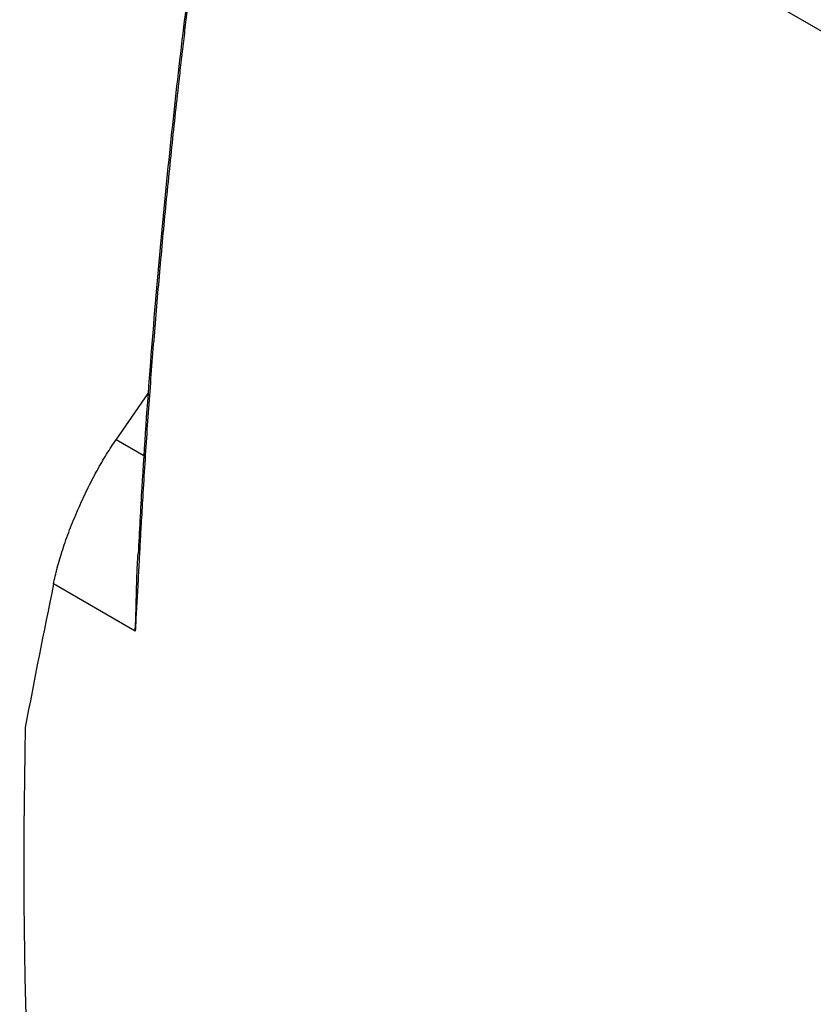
# Model space of a CAD drawing. Header units: millimetres. Extents: x -0.44 to 1.31, y -0.87 to 1.29.
# Tile 165 of 182: x 0.8 to 0.89, y 0.94 to 1.06. Entities that reach past the tile are written whole.
import ezdxf

# ---------------------------------------------------------------- set-up
doc = ezdxf.new("R2010")
doc.units = ezdxf.units.MM

msp = doc.modelspace()

# ---------------------------------------------------------------- linework, layer by layer
at = {"color": 7, "linetype": 'Continuous', "lineweight": 25}
for p, q in [((0.91229, 1.04337), (0.82324, 1.09478)), ((0.80778, 1.00573), (0.81165, 1.01127)), ((0.81008, 0.98274), (0.80027, 0.98841))]:
    msp.add_line(p, q, dxfattribs=at)
at = {"color": 250, "linetype": 'Continuous', "lineweight": 25}
msp.add_line((0.81113, 1.00379), (0.80778, 1.00573), dxfattribs=at)
at = {"color": 7, "linetype": 'Continuous', "lineweight": 25}
for points, knots in [([(0.90076, 1.19019), (0.89797, 1.18791), (0.89258, 1.18351), (0.88483, 1.17688), (0.87771, 1.1706), (0.87119, 1.16469), (0.86529, 1.15919), (0.86, 1.15414), (0.85531, 1.14958), (0.85121, 1.14553), (0.84771, 1.14201), (0.84491, 1.13916), (0.84275, 1.13695), (0.84117, 1.13532), (0.83981, 1.1339), (0.83859, 1.13263), (0.83735, 1.13133), (0.836, 1.12991), (0.83424, 1.12805), (0.83247, 1.12616), (0.8308, 1.12436), (0.82944, 1.12289), (0.82796, 1.12131), (0.82666, 1.11982), (0.82581, 1.11829), (0.82515, 1.11668), (0.82482, 1.11469), (0.82438, 1.11228), (0.82393, 1.10972), (0.82337, 1.10647), (0.82269, 1.10246), (0.82165, 1.0962), (0.82034, 1.08794), (0.81882, 1.07769), (0.8173, 1.06668), (0.81582, 1.05497), (0.81439, 1.04239), (0.81305, 1.02896), (0.81184, 1.01471), (0.81098, 1.00232), (0.81057, 0.99471), (0.81043, 0.99207)], [0, 0, 0, 0, 0.0484, 0.093377, 0.134934, 0.173068, 0.207776, 0.239053, 0.266895, 0.291295, 0.312247, 0.329745, 0.341685, 0.351218, 0.358343, 0.366364, 0.373673, 0.381024, 0.39116, 0.405854, 0.413324, 0.421587, 0.430642, 0.44031, 0.445351, 0.450588, 0.460247, 0.470591, 0.481527, 0.493055, 0.512363, 0.533132, 0.573847, 0.619211, 0.666324, 0.71758, 0.772976, 0.832513, 0.896191, 0.964014, 1, 1, 1, 1]), ([(0.82512, 1.11578), (0.82496, 1.1149), (0.82465, 1.11314), (0.82419, 1.1105), (0.82373, 1.10787), (0.82329, 1.10524), (0.82285, 1.10261), (0.82241, 1.09998), (0.82199, 1.09736), (0.82157, 1.09474), (0.82116, 1.09213), (0.82075, 1.08951), (0.82035, 1.0869), (0.81996, 1.0843), (0.81958, 1.08169), (0.8192, 1.07909), (0.81883, 1.0765), (0.81847, 1.0739), (0.81812, 1.07131), (0.81777, 1.06872), (0.81743, 1.06614), (0.81709, 1.06356), (0.81677, 1.06098), (0.81645, 1.05841), (0.81613, 1.05584), (0.81583, 1.05327), (0.81553, 1.05071), (0.81502, 1.04622), (0.81433, 1.03982), (0.8135, 1.03155), (0.81276, 1.02331), (0.81208, 1.01511), (0.81148, 1.00695), (0.81107, 1.00045), (0.8108, 0.99586), (0.81065, 0.99317), (0.81052, 0.99066), (0.81038, 0.98807), (0.81023, 0.9854), (0.81013, 0.98363), (0.81008, 0.98274)], [0, 0, 0, 0, 0.019269, 0.038535, 0.057799, 0.077059, 0.096317, 0.115571, 0.134823, 0.154072, 0.173318, 0.192561, 0.211801, 0.231038, 0.250273, 0.269504, 0.288733, 0.307959, 0.327181, 0.346401, 0.365618, 0.384833, 0.404044, 0.423252, 0.442458, 0.46166, 0.48086, 0.500057, 0.562602, 0.625104, 0.687565, 0.749983, 0.812496, 0.874957, 0.899962, 0.918718, 0.937476, 0.958331, 0.979172, 1, 1, 1, 1]), ([(0.80027, 0.98841), (0.80039, 0.98901), (0.80054, 0.98966), (0.80091, 0.99104), (0.80113, 0.99177), (0.80162, 0.9933), (0.8019, 0.99409), (0.80251, 0.9957), (0.80285, 0.99651), (0.80355, 0.99814), (0.80392, 0.99894), (0.80468, 1.0005), (0.80508, 1.00126), (0.80586, 1.00269), (0.80626, 1.00337), (0.80703, 1.00463), (0.80741, 1.0052), (0.80778, 1.00573)], [0, 0, 0, 0, 0.125, 0.125, 0.25, 0.25, 0.375, 0.375, 0.5, 0.5, 0.625, 0.625, 0.75, 0.75, 0.875, 0.875, 1, 1, 1, 1]), ([(0.81008, 0.98274), (0.8101, 0.98313), (0.81014, 0.98391), (0.81018, 0.98519), (0.81021, 0.98653), (0.81025, 0.98804), (0.8103, 0.98974), (0.81035, 0.99113), (0.81042, 0.99191), (0.81043, 0.99207)], [0, 0, 0, 0, 0.140313, 0.284113, 0.422068, 0.569761, 0.75369, 0.948248, 1, 1, 1, 1])]:
    msp.add_open_spline(points, degree=3, knots=knots, dxfattribs=at)
for points in [[(0.80027, 0.98841), (0.79909, 0.98262), (0.79796, 0.97688), (0.79687, 0.97118)], [(0.79687, 0.97118), (0.79621, 0.93873), (0.79754, 0.90737), (0.80085, 0.87744)]]:
    msp.add_open_spline(points, degree=3, dxfattribs=at)

doc.saveas('drawing.dxf')
